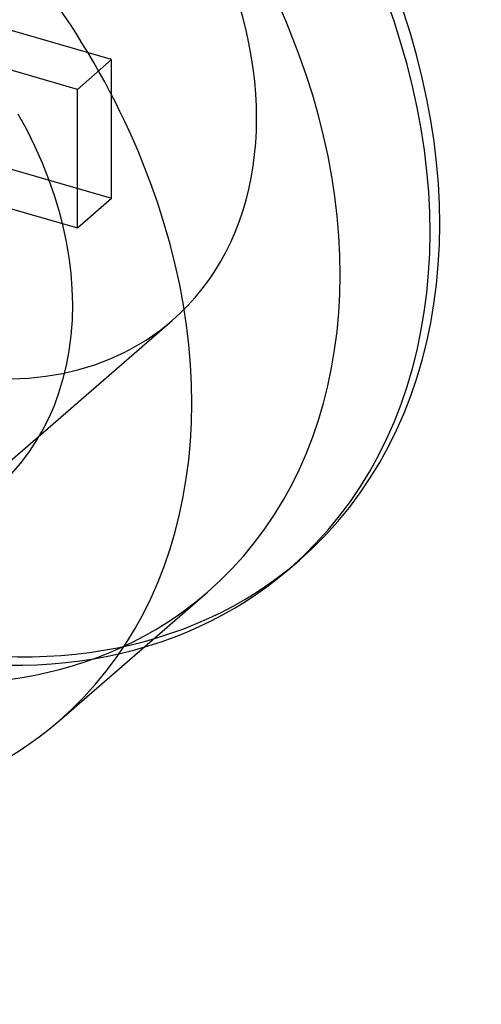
# Model space of a CAD drawing. Header units: millimetres. Extents: x -24 to 80, y -43 to 164.
# Tile 97 of 223: x 7.06 to 9.08, y 101.39 to 105.7. Entities that reach past the tile are written whole.
import ezdxf

# ---------------------------------------------------------------- set-up
doc = ezdxf.new("R2010")
doc.units = ezdxf.units.MM
doc.layers.add('MAIN-1', color=7, linetype='Continuous')
doc.layers.add('MAIN-2', color=7, linetype='Continuous')

msp = doc.modelspace()

# ---------------------------------------------------------------- linework, layer by layer
at = {"layer": 'MAIN-1'}
for centre, major_axis, start_param, end_param in [((10.2489, 101.4321), (14.0751, -16.2525), -2.289931, -0.995009), ((9.8489, 101.0857), (-14.0751, 16.2525), 0.851661, 2.146584), ((9.8489, 101.0857), (9.8198, -11.3389), -2.26042, -1.02452)]:
    msp.add_ellipse(centre, major_axis=major_axis, ratio=0.75, start_param=start_param, end_param=end_param, dxfattribs=at)
at = {"layer": 'MAIN-2'}
for p, q in [((7.4643, 105.5211), (6.8581, 105.6961)), ((7.3143, 105.3912), (6.7081, 105.5662)), ((7.3143, 105.3912), (7.4643, 105.5211)), ((7.4643, 104.9148), (7.4643, 105.5211)), ((7.3143, 104.7849), (7.3143, 105.3912)), ((7.0535, 105.2841), (7.092, 105.2133)), ((7.092, 105.2133), (7.1275, 105.1412)), ((7.1275, 105.1412), (7.1597, 105.0689)), ((6.8581, 105.0898), (7.4643, 104.9148)), ((7.1597, 105.0689), (7.188, 104.9978)), ((7.188, 104.9978), (7.2123, 104.9285)), ((6.7081, 104.9599), (7.3143, 104.7849)), ((7.2123, 104.9285), (7.233, 104.8604)), ((7.3143, 104.7849), (7.4643, 104.9148)), ((7.233, 104.8604), (7.2504, 104.7926)), ((7.2504, 104.7926), (7.2649, 104.7244)), ((7.2649, 104.7244), (7.2765, 104.6556)), ((7.2765, 104.6556), (7.2851, 104.5868)), ((7.2851, 104.5868), (7.2904, 104.518)), ((7.2904, 104.518), (7.2923, 104.4496)), ((7.2923, 104.4496), (7.2908, 104.3815)), ((6.5791, 103.383), (7.7291, 104.3789)), ((7.2908, 104.3815), (7.2855, 104.3139)), ((7.2855, 104.3139), (7.2767, 104.247)), ((7.2767, 104.247), (7.2646, 104.1818)), ((7.2646, 104.1818), (7.2496, 104.1196)), ((7.2496, 104.1196), (7.2321, 104.0612)), ((7.2321, 104.0612), (7.2119, 104.0062)), ((7.2119, 104.0062), (7.1888, 103.9535)), ((7.1888, 103.9535), (7.1625, 103.9019)), ((7.1625, 103.9019), (7.1328, 103.8511)), ((7.1328, 103.8511), (7.0998, 103.8016)), ((7.0998, 103.8016), (7.0635, 103.7538)), ((7.0635, 103.7538), (7.0238, 103.7081)), ((8.2443, 103.2938), (8.2868, 103.3307)), ((7.2337, 102.627), (7.8837, 103.1899))]:
    msp.add_line(p, q, dxfattribs=at)
for centre, major_axis, start_param, end_param in [((6.3392, 105.4936), (1.905, -2.1998), 0.000079, 2.284521), ((6.3818, 105.5305), (-1.905, 2.1998), -3.141514, -0.857072), ((6.0818, 105.2706), (-1.8019, 2.0807), -3.141514, -0.857072), ((6.5818, 105.7037), (1.1473, -1.3248), 0.000079, 2.284521), ((5.4318, 104.7077), (1.8019, -2.0807), 0.000079, 2.284521), ((6.5818, 105.7037), (1.1473, -1.3248), -0.857072, 0.000079), ((6.3818, 105.5305), (-1.905, 2.1998), 2.284521, 3.141672), ((6.3392, 105.4936), (1.905, -2.1998), -0.857072, 0.000079), ((6.0818, 105.2706), (-1.8019, 2.0807), 2.284521, 3.141672), ((10.2489, 101.4321), (-9.8198, 11.3389), 0.881172, 2.117073), ((5.4318, 104.7077), (1.8019, -2.0807), -0.857072, 0.000079)]:
    msp.add_ellipse(centre, major_axis=major_axis, ratio=0.75, start_param=start_param, end_param=end_param, dxfattribs=at)

doc.saveas('drawing.dxf')
